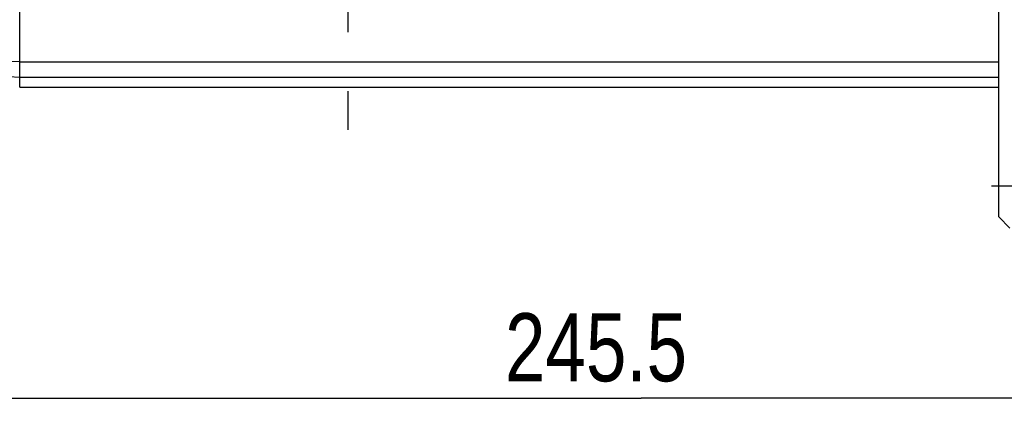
# Model space of a CAD drawing. Extents: x 0 to 2548, y 0 to 1800.
# Tile 26 of 41: x 846 to 1021, y 1359 to 1430. Entities that reach past the tile are written whole.
import ezdxf

# ---------------------------------------------------------------- set-up
doc = ezdxf.new("R2010")
doc.units = 0
doc.header["$LTSCALE"] = 140.166667
doc.linetypes.add('CENTER', pattern=[0.6, 0.375, -0.075, 0.075, -0.075])
doc.layers.get('0').update_dxf_attribs({"linetype": 'CONTINUOUS'})
doc.layers.add('95_ALL_DIM', color=7, linetype='CONTINUOUS')
doc.layers.add('DEFAULT_1', color=7, linetype='CENTER')
doc.styles.get("Standard").update_dxf_attribs({"font": 'txt', "width": 0.8})
doc.dimstyles.new('DIMSTYLE_4', dxfattribs={"dimtxt": 12.121212, "dimasz": 4.545455, "dimexe": 0.18, "dimexo": 0.0625, "dimgap": 0.09, "dimtad": 1, "dimdec": 3, "dimtxsty": 'STANDARD', "dimblk": 'OPEN', "dimblk1": 'OPEN', "dimblk2": 'OPEN', "dimcen": 0.09, "dimazin": 3, "dimtp": 0.5, "dimtm": 0.5, "dimtfac": 1, "dimtdec": 3, "dimtofl": 0, "dimtmove": 0, "dimatfit": 3, "dimtolj": 1})

# ---------------------------------------------------------------- blocks, each defined once
blk = doc.blocks.new('_OPEN')
at = {"color": 0, "linetype": 'BYBLOCK'}
for p, q in [((0, 0), (-1, 0.233)), ((-1, -0.233), (0, 0)), ((-1, 0), (0, 0))]:
    blk.add_line(p, q, dxfattribs=at)
blk = doc.blocks.new('*D52')
at = {"layer": '95_ALL_DIM', "color": 2, "linetype": 'CONTINUOUS'}
for p, q in [((833.84, 1419.4), (833.84, 1359.16)), ((1079.34, 1385.44), (1079.34, 1359.16)), ((833.84, 1362.19), (956.59, 1362.19)), ((1079.34, 1362.19), (956.59, 1362.19))]:
    blk.add_line(p, q, dxfattribs=at)
at = {"layer": '95_ALL_DIM', "color": 2, "linetype": 'CONTINUOUS', "xscale": 4.545455, "yscale": 4.545455, "zscale": 4.545455, "rotation": 180}
blk.add_blockref('_OPEN', (833.84, 1362.19), dxfattribs=at)
at = {"layer": '95_ALL_DIM', "color": 2, "linetype": 'CONTINUOUS', "xscale": 4.545455, "yscale": 4.545455, "zscale": 4.545455}
blk.add_blockref('_OPEN', (1079.34, 1362.19), dxfattribs=at)
at = {"layer": '95_ALL_DIM', "color": 2, "linetype": 'CONTINUOUS', "width": 0.8}
blk.add_text('245.5', height=12.121, dxfattribs=at).set_placement((932.34, 1365.22))

msp = doc.modelspace()

# ---------------------------------------------------------------- linework, layer by layer
at = {"color": 7, "linetype": 'CONTINUOUS'}
for p, q in [((1020.3358, 1394.495), (1020.3358, 1565.495)), ((845.8358, 1417.6056), (845.8358, 1542.3844)), ((845.8358, 1422.1039), (840.227, 1422.3334)), ((845.8358, 1422.1013), (1020.3358, 1422.1013)), ((840.227, 1419.6938), (845.8358, 1419.3944)), ((845.8358, 1419.3984), (1020.3358, 1419.3984)), ((845.8358, 1417.607), (1020.3358, 1417.607)), ((1020.3358, 1394.495), (1022.3358, 1392.495))]:
    msp.add_line(p, q, dxfattribs=at)
at = {"layer": 'DEFAULT_1', "color": 7, "linetype": 'CENTER'}
for p, q in [((904.3358, 1479.995), (904.3358, 1410.0129)), ((1028.3358, 1399.995), (1019.0252, 1399.995))]:
    msp.add_line(p, q, dxfattribs=at)

# ---------------------------------------------------------------- dimensions: what is measured, and where the dimension line sits
at = {"layer": '95_ALL_DIM', "color": 2, "linetype": 'CONTINUOUS'}
dim = msp.add_linear_dim(base=(833.8358, 1362.1919), p1=(1079.3358, 1385.4367), p2=(833.8358, 1419.3963), angle=180, dimstyle='DIMSTYLE_4', dxfattribs=at)
dim.commit()
dim.dimension.update_dxf_attribs({"geometry": '*D52', "text_midpoint": (956.5858, 1371.2828), "dimtype": 160})

doc.saveas('drawing.dxf')
